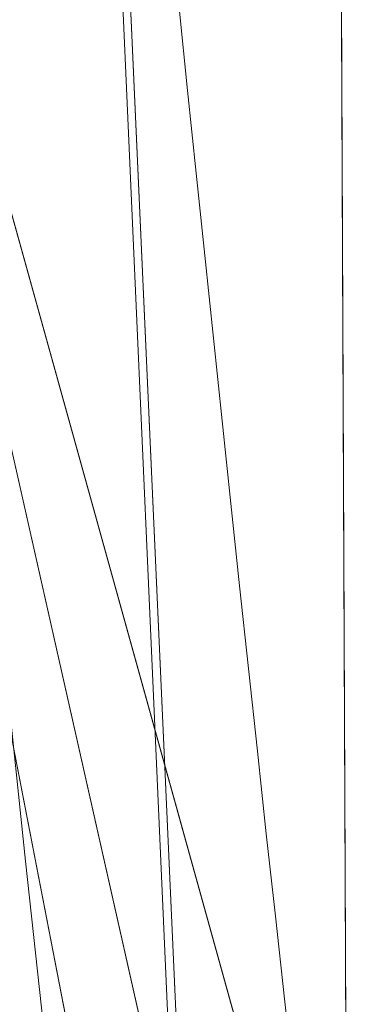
# Model space of a CAD drawing. Header units: millimetres. Extents: x -72 to 72, y -145 to 145.
# Tile 175 of 256: x -56.07 to -55.903, y -6.192 to -5.705. Entities that reach past the tile are written whole.
import ezdxf

# ---------------------------------------------------------------- set-up
doc = ezdxf.new("R2010")
doc.units = ezdxf.units.MM
doc.layers.add('1', color=7, linetype='CONTINUOUS')

msp = doc.modelspace()

# ---------------------------------------------------------------- linework, layer by layer
at = {"layer": '1', "color": 163, "linetype": 'Continuous', "lineweight": 13, "extrusion": (0, 0, -1)}
for centre, radius in [((0, 2.781752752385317e-14, 144.004626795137), 61.0180546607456), ((-5.6843418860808e-14, -1.73472347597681e-14, 147), 60.9142135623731), ((3.46944695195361e-15, 0, 145), 60), ((-5.6843418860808e-14, -1.73472347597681e-14, 146), 59.50000000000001), ((0, -8.448341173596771e-14, 124.369789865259), 56.3952855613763)]:
    msp.add_circle(centre, radius, dxfattribs=at)
at = {"layer": '1', "color": 163, "linetype": 'Continuous', "lineweight": 13}
for centre, radius in [((0, -2.03130073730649e-13, -145), 60.4433756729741), ((5.6843418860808e-14, -1.73472347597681e-14, -146.707106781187), 60.20710678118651), ((-3.46944695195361e-15, 0, -146), 60)]:
    msp.add_circle(centre, radius, dxfattribs=at)
for points, knots in [([(-56.0092195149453, 7.430836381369, -40.1881047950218), (-56.38767568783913, 4.578259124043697, -40.18600039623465), (-56.64075283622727, 0.1337488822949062, -40.18517426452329), (-56.24041456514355, -6.020940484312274, -40.18873368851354), (-55.54351012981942, -10.71621283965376, -40.19373372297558), (-54.41900416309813, -15.45484477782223, -40.20106422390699), (-52.84662861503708, -20.19210887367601, -40.21072519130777), (-50.80930273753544, -24.8840909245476, -40.2227166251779), (-48.29613211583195, -29.47758556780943, -40.23703852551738), (-45.29549098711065, -33.91822466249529, -40.25369089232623), (-41.8019172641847, -38.14185204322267, -40.27267372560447), (-37.82569878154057, -42.09225020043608, -40.29398702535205), (-33.38333123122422, -45.70420284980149, -40.31763079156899), (-28.49088723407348, -48.91009564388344, -40.34360502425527), (-21.41016006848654, -52.54962415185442, -40.38134462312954), (-15.5376816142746, -54.48108172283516, -40.41314502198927), (-11.445770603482, -55.3284003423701, -40.43589893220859)], [0, 0, 0, 0, 0.125, 0.1875, 0.25, 0.3125, 0.375, 0.4375, 0.5, 0.5625, 0.625, 0.6875, 0.75, 0.8125, 0.875, 1, 1, 1, 1]), ([(-55.79206164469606, 7.398561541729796, -43.18008904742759), (-56.02458079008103, 5.645469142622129, -43.17850631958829), (-56.32216527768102, 2.145282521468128, -43.17631762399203), (-56.2774919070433, -3.083071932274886, -43.17589833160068), (-55.74469622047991, -8.317168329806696, -43.17832533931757), (-54.72088675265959, -13.50770784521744, -43.18361554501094), (-53.47375240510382, -17.70598476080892, -43.19032117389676), (-52.24993602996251, -20.97159237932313, -43.1970039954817), (-51.21943771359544, -23.37545791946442, -43.20267281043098), (-50.07211843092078, -25.74001208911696, -43.20902270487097), (-48.38893654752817, -28.83185243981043, -43.21838366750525), (-46.01474015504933, -32.54916112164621, -43.23166013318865), (-42.79579392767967, -36.67874397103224, -43.24974804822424), (-39.80590965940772, -39.8550863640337, -43.26661311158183), (-37.22554922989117, -42.23774127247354, -43.28120343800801), (-35.20249638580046, -43.93723232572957, -43.29265772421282), (-33.10278230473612, -45.54055131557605, -43.30455868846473), (-30.93842460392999, -47.03880768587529, -43.31683624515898), (-28.72004833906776, -48.42495516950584, -43.32942842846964), (-25.67962645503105, -50.13475593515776, -43.34669906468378), (-22.51737436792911, -51.63244938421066, -43.36467929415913), (-19.23182754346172, -52.91446779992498, -43.3833775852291), (-15.89144214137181, -54.03891938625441, -43.40239509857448), (-13.34178061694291, -54.70350458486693, -43.41691632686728), (-11.6398303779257, -55.06359028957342, -43.42660953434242)], [0, 0, 0, 0, 0.0625, 0.125, 0.1875, 0.25, 0.3125, 0.34375, 0.375, 0.40625, 0.4375, 0.5, 0.5625, 0.625, 0.65625, 0.6875, 0.71875, 0.75, 0.78125, 0.8125, 0.875, 0.90625, 0.9375, 1, 1, 1, 1]), ([(-56.50000000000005, -4.895578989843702e-16, -15.81462433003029), (-56.49999999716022, -0.967056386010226, -15.8120534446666), (-56.45043392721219, -2.918040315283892, -15.80691167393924), (-56.14086936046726, -6.892608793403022, -15.79662813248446), (-55.33779639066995, -11.96000647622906, -15.78377370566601), (-53.65336816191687, -18.09517495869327, -15.76834839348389), (-51.21658996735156, -24.15893938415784, -15.75292308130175), (-48.02467232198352, -30.0154777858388, -15.73749776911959), (-44.10762326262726, -35.52636955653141, -15.72207245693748), (-39.52881410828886, -40.56063158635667, -15.70664714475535), (-36.0977595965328, -43.52332059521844, -15.69636360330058), (-34.30725113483, -44.89167162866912, -15.6912218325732)], [0, 0, 0, 0, 0.0625, 0.125, 0.25, 0.375, 0.5, 0.625, 0.75, 0.875, 1, 1, 1, 1]), ([(-55.91457505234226, -8.112350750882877, 2.210525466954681), (-55.9145750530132, -8.112350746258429, 2.011898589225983), (-55.91884842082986, -8.083226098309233, 1.714010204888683), (-55.93257334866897, -7.987496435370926, 1.328353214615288), (-55.95146157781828, -7.854415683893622, 0.9540829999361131), (-55.97751838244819, -7.667474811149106, 0.602428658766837), (-56.00916038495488, -7.43208539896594, 0.2834669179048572), (-56.04396318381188, -7.16693626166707, -0.01106210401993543), (-56.09196141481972, -6.784186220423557, -0.3272902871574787), (-56.15292874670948, -6.259450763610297, -0.6089304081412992), (-56.21373513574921, -5.690380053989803, -0.7844507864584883), (-56.27084702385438, -5.097407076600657, -0.8451463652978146), (-56.32124444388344, -4.503559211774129, -0.786934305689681), (-56.36370913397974, -3.932450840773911, -0.6124789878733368), (-56.39803037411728, -3.405208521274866, -0.3308860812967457), (-56.4195624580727, -3.020539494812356, -0.01398472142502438), (-56.43293153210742, -2.754283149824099, 0.2813028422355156), (-56.44405179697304, -2.518255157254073, 0.601143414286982), (-56.4519597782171, -2.33108323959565, 0.9535836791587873), (-56.45726540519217, -2.197733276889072, 1.328166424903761), (-56.46094534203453, -2.101845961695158, 1.714005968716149), (-56.46196900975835, -2.072688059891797, 2.011902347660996), (-56.46196900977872, -2.072688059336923, 2.210525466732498)], [0, 0, 0, 0, 0.0625, 0.09375, 0.125, 0.1875, 0.21875, 0.25, 0.3125, 0.375, 0.4375, 0.5, 0.5625, 0.625, 0.6875, 0.75, 0.78125, 0.8125, 0.875, 0.90625, 0.9375, 1, 1, 1, 1])]:
    msp.add_open_spline(points, degree=3, knots=knots, dxfattribs=at)
for points in [[(-56.00921601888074, -7.430861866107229, 18.8118951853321), (-56.2600298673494, -5.540369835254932, 18.81333807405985), (-56.41473390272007, -3.637931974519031, 18.81424762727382), (-56.47320866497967, -1.739725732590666, 18.814623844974)], [(-56.27004108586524, -5.092393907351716, 6.403674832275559), (-56.25211929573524, -5.290425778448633, 6.40368267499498), (-56.21410693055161, -5.686225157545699, 6.36455915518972), (-56.15346597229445, -6.256601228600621, 6.191175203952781), (-56.09224919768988, -6.781608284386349, 5.908580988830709), (-56.03455195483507, -7.241509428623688, 5.528622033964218), (-55.98425684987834, -7.619099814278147, 5.065947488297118), (-55.94507308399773, -7.900181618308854, 4.538030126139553), (-55.92031556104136, -8.07322619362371, 3.964859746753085), (-55.91457505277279, -8.11235074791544, 3.567269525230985), (-55.91457505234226, -8.112350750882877, 3.368421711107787)]]:
    msp.add_open_spline(points, degree=3, dxfattribs=at)
for points in [[(-56.89024180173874, 41.52245447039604, -163.0000025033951), (-52.44118720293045, 40.07687047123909, -163.0000025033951), (-55.84102869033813, -40.98785668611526, -163.0000025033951), (-62.30000033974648, 2.306488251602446e-14, -163.0000025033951)], [(-55.53851276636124, -9.792938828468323, -124.3697926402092), (-55.53851276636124, 9.792938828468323, -124.3697926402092), (-62.40474805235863, 1.535410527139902, -124.4750171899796)], [(-52.6508092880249, 4.027610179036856, -59.44648385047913), (-51.38519778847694, -12.16170284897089, -59.45028364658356), (-56.07477203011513, -4.807965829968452, -43.17685589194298)], [(-55.9270828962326, -1.763674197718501, 30.57948686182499), (-55.29748648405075, -6.121284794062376, 35.35682708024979), (-53.18642780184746, 3.528055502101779, 40.74916616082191)], [(-62.40474805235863, 1.535410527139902, -124.4750171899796), (-63.04597854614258, -11.36612799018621, -124.5216652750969), (-55.53851276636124, -9.792938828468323, -124.3697926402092)], [(-55.90719729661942, -8.199820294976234, 23.02965894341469), (-56.31855502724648, 1.039334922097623, 24.85322020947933), (-56.47311359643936, -1.739719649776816, 18.81472207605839)], [(-55.9270828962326, -1.763674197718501, 30.57948686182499), (-56.31855502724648, 1.039334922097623, 24.85322020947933), (-55.8994896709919, -8.257903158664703, 23.12238328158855)], [(-55.90719729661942, -8.199820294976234, 23.02965894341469), (-55.8994896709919, -8.257903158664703, 23.12238328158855), (-56.31855502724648, 1.039334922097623, 24.85322020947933)], [(-64.80000168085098, 5.467848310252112e-15, -146.9999998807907), (-70.21337002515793, -46.85711488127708, -146.9999998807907), (-58.95090475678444, -45.68128287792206, -146.9999998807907), (-56.01524189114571, -43.03799942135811, -146.9999998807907)], [(-55.64790219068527, -24.7760433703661, -146.9999998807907), (-60.91421470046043, -1.734723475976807e-14, -146.9999998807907), (-64.80000168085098, 5.467848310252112e-15, -146.9999998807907), (-56.01524189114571, -43.03799942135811, -146.9999998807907)], [(-62.30000033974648, 2.306488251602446e-14, -163.0000025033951), (-55.84102869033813, -40.98785668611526, -163.0000025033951), (-59.62562188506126, -43.73752325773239, -163.0000025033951)], [(-57.48506635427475, -18.67802999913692, -144.9999958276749), (-60.11226028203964, -6.318053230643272, -144.9999958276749), (-59.99999865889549, 0, -144.9999958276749), (-54.8127256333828, -24.40419793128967, -144.9999958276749)], [(-58.68885666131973, -12.47470173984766, -145.9999978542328), (-59.99999865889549, 7.347880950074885e-15, -145.9999978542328), (-59.50000137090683, -1.734723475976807e-14, -145.9999978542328), (-54.35595288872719, -24.20083060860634, -145.9999978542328)], [(-56.24181032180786, -5.365746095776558, -22.88472279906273), (-55.11743575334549, -12.42248341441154, -15.78262820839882), (-56.49749934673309, 7.885715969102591e-07, -15.81462472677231)], [(-56.49999901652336, -4.895579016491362e-16, -15.81462472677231), (-55.70816621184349, -7.114699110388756, -15.79630002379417), (-56.26952275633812, -5.098120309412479, -0.8244041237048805)], [(-51.48215219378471, -16.72756485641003, -123.8834485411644), (-54.13153767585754, -7.864786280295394e-14, -123.8834485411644), (-56.3952848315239, -7.767609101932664e-14, -124.3697926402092), (-53.63510549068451, -17.42710173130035, -124.3697926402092)], [(-56.1707615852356, -6.090596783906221, 10.82441862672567), (-56.03202059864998, -7.151142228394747, 18.81203427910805), (-56.47321045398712, -1.739722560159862, 18.81472207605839)], [(-56.47311359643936, -1.739719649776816, 18.81472207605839), (-56.00921809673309, -7.43083655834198, 18.81189458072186), (-55.90719729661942, -8.199820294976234, 23.02965894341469)], [(-55.29748648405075, -6.121284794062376, 35.35682708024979), (-55.9270828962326, -1.763674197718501, 30.57948686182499), (-55.57294189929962, -10.71924343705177, 27.05173939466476)], [(-55.8994896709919, -8.257903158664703, 23.12238328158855), (-55.57294189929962, -10.71924343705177, 27.05173939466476), (-55.9270828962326, -1.763674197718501, 30.57948686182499)], [(-56.27178400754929, -5.040970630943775, -40.18835723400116), (-56.07477203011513, -4.807965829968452, -43.17685589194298), (-54.33730408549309, -13.60801607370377, -43.18582639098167)], [(-51.38519778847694, -12.16170284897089, -59.45028364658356), (-54.47616055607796, -12.90471851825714, -43.18511113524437), (-56.07477203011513, -4.807965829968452, -43.17685589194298)], [(-54.33730408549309, -13.60801607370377, -43.18582639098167), (-54.59417030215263, -13.67709878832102, -40.1996448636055), (-56.27178400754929, -5.040970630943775, -40.18835723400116)], [(-56.27178400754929, -5.040970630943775, -40.18835723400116), (-55.9929683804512, -7.536280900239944, -32.45671465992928), (-56.19373545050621, -5.874686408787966, -32.28091448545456)], [(-56.27178400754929, -5.040970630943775, -40.18835723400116), (-55.81382289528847, -8.768280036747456, -32.45675191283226), (-55.9929683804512, -7.536280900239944, -32.45671465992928)], [(-56.27178400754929, -5.040970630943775, -40.18835723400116), (-55.77800050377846, -9.003391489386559, -32.40729495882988), (-55.81382289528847, -8.768280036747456, -32.45675191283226)], [(-55.77800050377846, -9.003391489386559, -32.40729495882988), (-56.27178400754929, -5.040970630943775, -40.18835723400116), (-55.21120131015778, -11.99872698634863, -32.32570737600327)], [(-55.16273528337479, -12.21966464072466, -32.4372909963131), (-56.27178400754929, -5.040970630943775, -40.18835723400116), (-54.59772050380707, -13.65883089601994, -40.19961878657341)], [(-55.16273528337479, -12.21966464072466, -32.4372909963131), (-55.21120131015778, -11.99872698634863, -32.32570737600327), (-56.27178400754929, -5.040970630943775, -40.18835723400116)], [(-56.1530776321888, -6.251526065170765, -0.5914026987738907), (-56.26952275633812, -5.098120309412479, -0.8244041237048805), (-55.70816621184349, -7.114699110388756, -15.79630002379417)], [(-56.24181032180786, -5.365746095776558, -22.88472279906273), (-56.22386187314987, -5.578945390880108, -22.92514778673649), (-55.11743575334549, -12.42248341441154, -15.78262820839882)], [(-56.22386187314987, -5.578945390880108, -22.92514778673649), (-56.20298534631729, -5.785536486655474, -23.06053973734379), (-55.11743575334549, -12.42248341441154, -15.78262820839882)], [(-56.20298534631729, -5.785536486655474, -23.06053973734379), (-56.18962645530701, -5.914116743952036, -23.24886433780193), (-56.02574348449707, -7.305010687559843, -22.93330803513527)], [(-56.02574348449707, -7.305010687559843, -22.93330803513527), (-55.11743575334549, -12.42248341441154, -15.78262820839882), (-56.20298534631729, -5.785536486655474, -23.06053973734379)], [(-56.19373545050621, -5.874686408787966, -32.28091448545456), (-55.9929683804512, -7.536280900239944, -32.45671465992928), (-56.02320283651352, -7.324489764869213, -32.41613879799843)], [(-56.02320283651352, -7.324489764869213, -32.41613879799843), (-56.17927014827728, -6.011693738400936, -32.07237645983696), (-56.19373545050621, -5.874686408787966, -32.28091448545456)], [(-56.18962645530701, -5.914116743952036, -23.24886433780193), (-56.06715753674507, -6.980333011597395, -23.27226102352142), (-56.04993924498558, -7.117046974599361, -23.06239306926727)], [(-56.06715753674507, -6.980333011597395, -23.27226102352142), (-56.18962645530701, -5.914116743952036, -23.24886433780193), (-56.18184059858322, -5.962335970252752, -23.48225191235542)], [(-56.04993924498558, -7.117046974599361, -23.06239306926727), (-56.02574348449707, -7.305010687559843, -22.93330803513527), (-56.18962645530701, -5.914116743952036, -23.24886433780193)], [(-56.06980621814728, -6.939732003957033, -23.48695881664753), (-56.06715753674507, -6.980333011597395, -23.27226102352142), (-56.18184059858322, -5.962335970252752, -23.48225191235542)], [(-56.02320283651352, -7.324489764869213, -32.41613879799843), (-56.17231875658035, -6.051626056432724, -31.85911476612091), (-56.17927014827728, -6.011693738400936, -32.07237645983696)], [(-56.17231875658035, -6.051626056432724, -31.85911476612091), (-56.0661144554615, -6.988707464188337, -32.08949044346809), (-56.06980621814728, -6.939732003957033, -31.85436874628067)], [(-56.17231875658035, -6.051626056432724, -31.85911476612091), (-56.02320283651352, -7.324489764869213, -32.41613879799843), (-56.04995787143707, -7.116916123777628, -32.27881714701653)], [(-56.04995787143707, -7.116916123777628, -32.27881714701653), (-56.0661144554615, -6.988707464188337, -32.08949044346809), (-56.17231875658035, -6.051626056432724, -31.85911476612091)], [(-56.1707615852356, -6.090596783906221, 10.82441862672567), (-56.13575503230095, -6.405230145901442, 10.76488103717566), (-56.03202059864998, -7.151142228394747, 18.81203427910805)]]:
    msp.add_3dface(points, dxfattribs=at)

doc.saveas('drawing.dxf')
